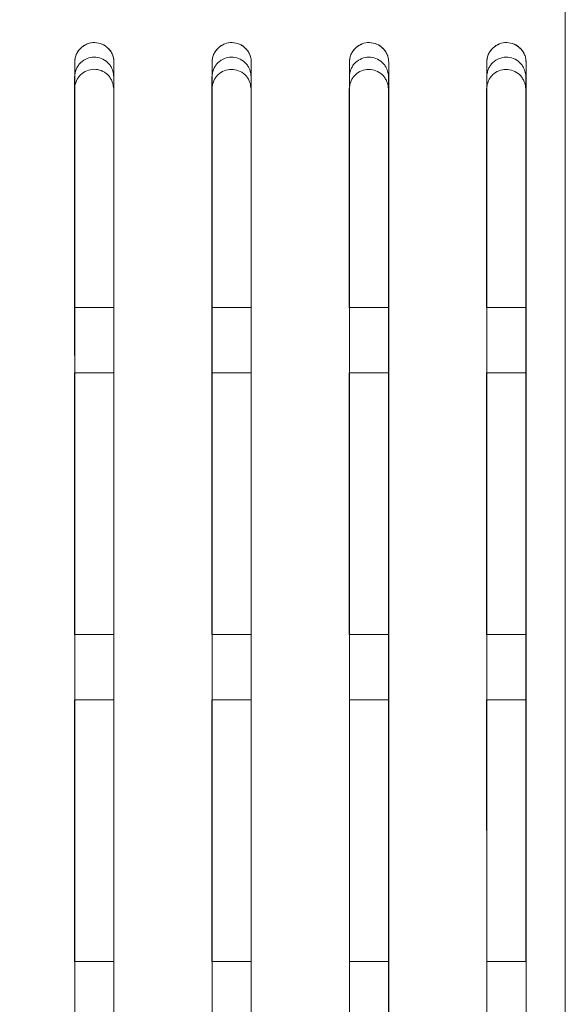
# Model space of a CAD drawing. Header units: millimetres. Extents: x 19 to 844, y 7 to 552.
# Tile 92 of 177: x 199.98 to 206.65, y 356.9 to 368.94. Entities that reach past the tile are written whole.
import ezdxf

# ---------------------------------------------------------------- set-up
doc = ezdxf.new("R2010")
doc.units = ezdxf.units.MM
doc.styles.add('SLDTEXTSTYLE0', font='TXT', dxfattribs={"width": 0.75})
doc.dimstyles.new('SLDDIMSTYLE0', dxfattribs={"dimtxt": 3.5, "dimasz": 3.302, "dimexe": 0, "dimexo": 0.0625, "dimgap": 0.875, "dimtad": 0, "dimtih": 1, "dimtoh": 1, "dimdec": 1, "dimlfac": 2.5, "dimrnd": 1e-09, "dimzin": 4, "dimdsep": 46, "dimtxsty": 'SLDTEXTSTYLE0', "dimsah": 1, "dimcen": 0.09, "dimadec": 0, "dimazin": 1, "dimtfac": 1, "dimtdec": 1, "dimtofl": 0, "dimtmove": 0, "dimatfit": 3, "dimfxl": 0, "dimfrac": 2, "dimtolj": 1, "dimtzin": 12, "dimarcsym": 0})

# ---------------------------------------------------------------- blocks, each defined once
blk = doc.blocks.new('_D_14')
at = {"color": 7, "linetype": 'Continuous', "lineweight": 0}
for p, q in [((166.648, 330.358), (166.648, 395.758)), ((206.648, 330.358), (206.648, 395.758)), ((166.648, 392.583), (177.468, 392.583)), ((206.648, 392.583), (195.829, 392.583))]:
    blk.add_line(p, q, dxfattribs=at)
for points in [[(166.648, 392.583), (169.95, 392.075), (169.95, 393.091)], [(206.648, 392.583), (203.346, 393.091), (203.346, 392.075)]]:
    blk.add_solid(points, dxfattribs=at)
at = {"color": 7, "linetype": 'Continuous', "lineweight": 0, "char_height": 3.5, "attachment_point": 1, "style": 'SLDTEXTSTYLE0'}
for s, insert in [('2X', (177.468, 394.316)), ('100.0', (184.191, 394.316))]:
    blk.add_mtext(s, dxfattribs=dict(at, insert=insert))

msp = doc.modelspace()

# ---------------------------------------------------------------- linework, layer by layer
at = {"color": 7, "linetype": 'Continuous', "lineweight": 15}
for p, q in [((200.647, 368.246), (200.648, 361.424)), ((200.647, 368.246), (200.648, 361.424)), ((200.647, 368.246), (200.648, 361.424)), ((200.647, 368.246), (200.648, 361.424)), ((202.327, 368.246), (202.327, 361.424)), ((202.327, 368.246), (202.327, 361.424)), ((202.327, 368.246), (202.327, 361.424)), ((202.327, 368.246), (202.327, 361.424)), ((204.007, 368.246), (204.007, 361.424)), ((204.007, 368.246), (204.007, 361.424)), ((204.007, 368.246), (204.007, 361.424)), ((204.007, 368.246), (204.007, 361.424)), ((205.687, 368.245), (205.687, 361.354)), ((205.687, 368.245), (205.687, 361.354)), ((205.687, 368.245), (205.687, 361.354)), ((205.687, 368.245), (205.687, 361.354)), ((200.646, 368.097), (200.646, 365.424)), ((201.126, 365.424), (201.126, 368.097)), ((202.326, 368.097), (202.326, 365.424)), ((202.806, 365.424), (202.805, 368.097)), ((204.005, 368.097), (204.006, 365.424)), ((204.486, 365.424), (204.485, 368.097)), ((205.685, 368.097), (205.685, 365.424)), ((206.165, 365.424), (206.165, 368.097)), ((200.648, 365.424), (201.128, 365.424)), ((202.328, 365.424), (202.808, 365.424)), ((204.008, 365.424), (204.488, 365.424)), ((205.688, 365.424), (206.168, 365.424)), ((200.646, 364.624), (200.647, 361.424)), ((201.128, 364.624), (200.648, 364.624)), ((202.326, 364.624), (202.327, 361.424)), ((202.808, 364.624), (202.328, 364.624)), ((204.006, 364.624), (204.006, 361.424)), ((204.488, 364.624), (204.008, 364.624)), ((205.686, 364.624), (205.686, 361.424)), ((206.168, 364.624), (205.688, 364.624)), ((201.128, 361.424), (200.648, 361.424)), ((202.808, 361.424), (202.328, 361.424)), ((204.488, 361.424), (204.008, 361.424)), ((206.168, 361.424), (205.688, 361.424)), ((200.647, 360.624), (200.647, 357.424)), ((200.648, 360.624), (201.128, 360.624)), ((201.127, 357.424), (201.127, 360.624)), ((202.327, 360.624), (202.327, 357.424)), ((202.328, 360.624), (202.808, 360.624)), ((202.807, 357.424), (202.807, 360.624)), ((204.007, 360.624), (204.007, 357.424)), ((204.008, 360.624), (204.488, 360.624)), ((204.487, 357.424), (204.486, 360.624)), ((205.686, 360.624), (205.687, 357.424)), ((205.688, 360.624), (206.168, 360.624)), ((206.167, 357.424), (206.166, 360.624)), ((201.128, 357.424), (200.648, 357.424)), ((202.808, 357.424), (202.328, 357.424)), ((204.488, 357.424), (204.008, 357.424)), ((206.168, 357.424), (205.688, 357.424))]:
    msp.add_line(p, q, dxfattribs=at)
for points, knots in [([(201.128, 368.424), (201.128, 368.433), (201.128, 368.45), (201.123, 368.476), (201.114, 368.51), (201.094, 368.551), (201.052, 368.604), (200.986, 368.65), (200.893, 368.67), (200.815, 368.656), (200.759, 368.628), (200.717, 368.594), (200.679, 368.548), (200.653, 368.488), (200.65, 368.445), (200.648, 368.424)], [0, 0, 0, 0, 0.036716, 0.072431, 0.107522, 0.181691, 0.256585, 0.376343, 0.493414, 0.61244, 0.673762, 0.737379, 0.825214, 0.910727, 1, 1, 1, 1]), ([(200.648, 368.424), (200.649, 368.434), (200.649, 368.453), (200.654, 368.479), (200.661, 368.5), (200.671, 368.528), (200.69, 368.562), (200.732, 368.61), (200.799, 368.653), (200.893, 368.67), (200.984, 368.65), (201.049, 368.607), (201.088, 368.559), (201.11, 368.52), (201.125, 368.474), (201.127, 368.442), (201.128, 368.424)], [0, 0, 0, 0, 0.04222, 0.078607, 0.109158, 0.133873, 0.201866, 0.263465, 0.389797, 0.50653, 0.620016, 0.743148, 0.802567, 0.868345, 0.923594, 1, 1, 1, 1]), ([(202.808, 368.424), (202.808, 368.433), (202.808, 368.45), (202.803, 368.476), (202.794, 368.51), (202.774, 368.551), (202.732, 368.604), (202.666, 368.65), (202.573, 368.67), (202.495, 368.656), (202.439, 368.628), (202.397, 368.594), (202.359, 368.548), (202.333, 368.488), (202.33, 368.445), (202.328, 368.424)], [0, 0, 0, 0, 0.036715, 0.072431, 0.107522, 0.181684, 0.256565, 0.376299, 0.493353, 0.612381, 0.67371, 0.737338, 0.825187, 0.910714, 1, 1, 1, 1]), ([(202.328, 368.424), (202.329, 368.434), (202.329, 368.453), (202.334, 368.479), (202.341, 368.5), (202.351, 368.528), (202.37, 368.562), (202.412, 368.61), (202.479, 368.653), (202.573, 368.67), (202.664, 368.65), (202.729, 368.607), (202.768, 368.559), (202.79, 368.52), (202.805, 368.474), (202.807, 368.442), (202.808, 368.424)], [0, 0, 0, 0, 0.042266, 0.078672, 0.109216, 0.133898, 0.201911, 0.263515, 0.389868, 0.506599, 0.62007, 0.743176, 0.802591, 0.868351, 0.923638, 1, 1, 1, 1]), ([(204.488, 368.424), (204.488, 368.433), (204.488, 368.45), (204.483, 368.476), (204.474, 368.51), (204.454, 368.551), (204.412, 368.604), (204.346, 368.65), (204.253, 368.67), (204.175, 368.656), (204.119, 368.628), (204.077, 368.594), (204.039, 368.548), (204.013, 368.488), (204.01, 368.445), (204.008, 368.424)], [0, 0, 0, 0, 0.036715, 0.072431, 0.107522, 0.181677, 0.256547, 0.376254, 0.493291, 0.61232, 0.673656, 0.737294, 0.825158, 0.910699, 1, 1, 1, 1]), ([(204.008, 368.424), (204.009, 368.434), (204.009, 368.453), (204.014, 368.479), (204.021, 368.5), (204.031, 368.528), (204.05, 368.562), (204.092, 368.61), (204.159, 368.653), (204.253, 368.67), (204.345, 368.65), (204.409, 368.607), (204.448, 368.559), (204.47, 368.52), (204.485, 368.474), (204.487, 368.442), (204.488, 368.424)], [0, 0, 0, 0, 0.042313, 0.078739, 0.109276, 0.133923, 0.201958, 0.263567, 0.389942, 0.506668, 0.620124, 0.743203, 0.802614, 0.868356, 0.92368, 1, 1, 1, 1]), ([(206.168, 368.424), (206.168, 368.433), (206.168, 368.45), (206.163, 368.476), (206.154, 368.51), (206.134, 368.551), (206.092, 368.603), (206.026, 368.65), (205.933, 368.67), (205.855, 368.656), (205.799, 368.628), (205.757, 368.594), (205.719, 368.548), (205.693, 368.488), (205.69, 368.445), (205.688, 368.424)], [0, 0, 0, 0, 0.036716, 0.072432, 0.107524, 0.181672, 0.256529, 0.37621, 0.493228, 0.612256, 0.673599, 0.737248, 0.825127, 0.910684, 1, 1, 1, 1]), ([(205.688, 368.424), (205.689, 368.434), (205.689, 368.453), (205.694, 368.479), (205.701, 368.501), (205.711, 368.529), (205.73, 368.562), (205.772, 368.61), (205.839, 368.653), (205.933, 368.67), (206.025, 368.65), (206.089, 368.607), (206.128, 368.559), (206.15, 368.52), (206.165, 368.474), (206.167, 368.442), (206.168, 368.424)], [0, 0, 0, 0, 0.04236, 0.078806, 0.109336, 0.133951, 0.202007, 0.263621, 0.390017, 0.506738, 0.620177, 0.743228, 0.802635, 0.868361, 0.923721, 1, 1, 1, 1]), ([(201.127, 368.246), (201.125, 368.258), (201.123, 368.282), (201.115, 368.315), (201.102, 368.351), (201.082, 368.387), (201.042, 368.433), (200.976, 368.474), (200.886, 368.492), (200.795, 368.473), (200.731, 368.432), (200.691, 368.386), (200.669, 368.345), (200.654, 368.297), (200.649, 368.264), (200.647, 368.246)], [0, 0, 0, 0, 0.05157, 0.099007, 0.142739, 0.205805, 0.267326, 0.387241, 0.501654, 0.61589, 0.735323, 0.79644, 0.859067, 0.925271, 1, 1, 1, 1]), ([(201.127, 368.246), (201.125, 368.258), (201.123, 368.282), (201.115, 368.315), (201.102, 368.351), (201.082, 368.387), (201.042, 368.433), (200.976, 368.474), (200.886, 368.492), (200.795, 368.473), (200.731, 368.432), (200.691, 368.386), (200.669, 368.345), (200.654, 368.297), (200.649, 368.264), (200.647, 368.246)], [0, 0, 0, 0, 0.05157, 0.099007, 0.142739, 0.205805, 0.267326, 0.387241, 0.501654, 0.61589, 0.735323, 0.79644, 0.859067, 0.925271, 1, 1, 1, 1]), ([(201.127, 368.246), (201.125, 368.258), (201.123, 368.282), (201.115, 368.315), (201.102, 368.351), (201.082, 368.387), (201.042, 368.433), (200.976, 368.474), (200.886, 368.492), (200.795, 368.473), (200.731, 368.432), (200.691, 368.386), (200.669, 368.345), (200.654, 368.297), (200.649, 368.264), (200.647, 368.246)], [0, 0, 0, 0, 0.0515738, 0.0990131, 0.142747, 0.2058143, 0.2673348, 0.387246, 0.5016539, 0.6158841, 0.7353133, 0.7964306, 0.859059, 0.925266, 1, 1, 1, 1]), ([(201.127, 368.246), (201.125, 368.258), (201.123, 368.282), (201.115, 368.315), (201.102, 368.351), (201.082, 368.387), (201.042, 368.433), (200.976, 368.474), (200.886, 368.492), (200.795, 368.473), (200.731, 368.432), (200.691, 368.386), (200.669, 368.345), (200.654, 368.297), (200.649, 368.264), (200.647, 368.246)], [0, 0, 0, 0, 0.0515738, 0.0990131, 0.142747, 0.2058143, 0.2673348, 0.387246, 0.5016539, 0.6158841, 0.7353133, 0.7964306, 0.859059, 0.925266, 1, 1, 1, 1]), ([(202.807, 368.246), (202.805, 368.258), (202.802, 368.282), (202.794, 368.315), (202.782, 368.351), (202.762, 368.387), (202.722, 368.433), (202.656, 368.474), (202.565, 368.492), (202.475, 368.473), (202.41, 368.432), (202.371, 368.386), (202.348, 368.345), (202.333, 368.297), (202.329, 368.264), (202.327, 368.246)], [0, 0, 0, 0, 0.05158, 0.099024, 0.142762, 0.205836, 0.267366, 0.387299, 0.501722, 0.615957, 0.735377, 0.796486, 0.859103, 0.925294, 1, 1, 1, 1]), ([(202.807, 368.246), (202.805, 368.258), (202.802, 368.282), (202.794, 368.315), (202.782, 368.351), (202.762, 368.387), (202.722, 368.433), (202.656, 368.474), (202.565, 368.492), (202.475, 368.473), (202.41, 368.432), (202.371, 368.386), (202.348, 368.345), (202.333, 368.297), (202.329, 368.264), (202.327, 368.246)], [0, 0, 0, 0, 0.05158, 0.099024, 0.142762, 0.205836, 0.267366, 0.387299, 0.501722, 0.615957, 0.735377, 0.796486, 0.859103, 0.925294, 1, 1, 1, 1]), ([(202.807, 368.246), (202.805, 368.258), (202.802, 368.282), (202.794, 368.315), (202.782, 368.351), (202.762, 368.387), (202.722, 368.433), (202.656, 368.474), (202.565, 368.492), (202.475, 368.473), (202.41, 368.432), (202.371, 368.386), (202.348, 368.345), (202.333, 368.297), (202.329, 368.264), (202.327, 368.246)], [0, 0, 0, 0, 0.051583, 0.09903, 0.14277, 0.205845, 0.267375, 0.387304, 0.501721, 0.615951, 0.735367, 0.796477, 0.859095, 0.925289, 1, 1, 1, 1]), ([(202.807, 368.246), (202.805, 368.258), (202.802, 368.282), (202.794, 368.315), (202.782, 368.351), (202.762, 368.387), (202.722, 368.433), (202.656, 368.474), (202.565, 368.492), (202.475, 368.473), (202.41, 368.432), (202.371, 368.386), (202.348, 368.345), (202.333, 368.297), (202.329, 368.264), (202.327, 368.246)], [0, 0, 0, 0, 0.051583, 0.09903, 0.14277, 0.205845, 0.267375, 0.387304, 0.501721, 0.615951, 0.735367, 0.796477, 0.859095, 0.925289, 1, 1, 1, 1]), ([(204.487, 368.246), (204.485, 368.258), (204.482, 368.282), (204.474, 368.315), (204.462, 368.351), (204.442, 368.387), (204.401, 368.433), (204.336, 368.474), (204.245, 368.492), (204.155, 368.473), (204.09, 368.432), (204.05, 368.386), (204.028, 368.344), (204.013, 368.297), (204.009, 368.263), (204.007, 368.246)], [0, 0, 0, 0, 0.05159, 0.099042, 0.142785, 0.205868, 0.267407, 0.387357, 0.501789, 0.616024, 0.735431, 0.796532, 0.859139, 0.925317, 1, 1, 1, 1]), ([(204.487, 368.246), (204.485, 368.258), (204.482, 368.282), (204.474, 368.315), (204.462, 368.351), (204.442, 368.387), (204.401, 368.433), (204.336, 368.474), (204.245, 368.492), (204.155, 368.473), (204.09, 368.432), (204.05, 368.386), (204.028, 368.344), (204.013, 368.297), (204.009, 368.263), (204.007, 368.246)], [0, 0, 0, 0, 0.05159, 0.099042, 0.142785, 0.205868, 0.267407, 0.387357, 0.501789, 0.616024, 0.735431, 0.796532, 0.859139, 0.925317, 1, 1, 1, 1]), ([(204.487, 368.246), (204.485, 368.258), (204.482, 368.282), (204.474, 368.315), (204.462, 368.351), (204.442, 368.387), (204.401, 368.433), (204.336, 368.474), (204.245, 368.492), (204.155, 368.473), (204.09, 368.432), (204.05, 368.386), (204.028, 368.344), (204.013, 368.297), (204.009, 368.263), (204.007, 368.246)], [0, 0, 0, 0, 0.051593, 0.099048, 0.142793, 0.205877, 0.267416, 0.387363, 0.501789, 0.616018, 0.735421, 0.796522, 0.859131, 0.925312, 1, 1, 1, 1]), ([(204.487, 368.246), (204.485, 368.258), (204.482, 368.282), (204.474, 368.315), (204.462, 368.351), (204.442, 368.387), (204.401, 368.433), (204.336, 368.474), (204.245, 368.492), (204.155, 368.473), (204.09, 368.432), (204.05, 368.386), (204.028, 368.344), (204.013, 368.297), (204.009, 368.263), (204.007, 368.246)], [0, 0, 0, 0, 0.051593, 0.099048, 0.142793, 0.205877, 0.267416, 0.387363, 0.501789, 0.616018, 0.735421, 0.796522, 0.859131, 0.925312, 1, 1, 1, 1]), ([(206.166, 368.245), (206.165, 368.258), (206.162, 368.281), (206.154, 368.315), (206.142, 368.351), (206.122, 368.387), (206.081, 368.433), (206.016, 368.474), (205.925, 368.491), (205.834, 368.473), (205.77, 368.431), (205.73, 368.385), (205.708, 368.344), (205.693, 368.297), (205.689, 368.263), (205.687, 368.245)], [0, 0, 0, 0, 0.0516, 0.09906, 0.142809, 0.2059, 0.267448, 0.387417, 0.501857, 0.616091, 0.735483, 0.796576, 0.859174, 0.925339, 1, 1, 1, 1]), ([(206.166, 368.245), (206.165, 368.258), (206.162, 368.281), (206.154, 368.315), (206.142, 368.351), (206.122, 368.387), (206.081, 368.433), (206.016, 368.474), (205.925, 368.491), (205.834, 368.473), (205.77, 368.431), (205.73, 368.385), (205.708, 368.344), (205.693, 368.297), (205.689, 368.263), (205.687, 368.245)], [0, 0, 0, 0, 0.0516, 0.09906, 0.142809, 0.2059, 0.267448, 0.387417, 0.501857, 0.616091, 0.735483, 0.796576, 0.859174, 0.925339, 1, 1, 1, 1]), ([(206.166, 368.245), (206.165, 368.258), (206.162, 368.281), (206.154, 368.315), (206.142, 368.351), (206.122, 368.387), (206.081, 368.433), (206.016, 368.474), (205.925, 368.491), (205.834, 368.473), (205.77, 368.431), (205.73, 368.385), (205.708, 368.344), (205.693, 368.297), (205.689, 368.263), (205.687, 368.245)], [0, 0, 0, 0, 0.051604, 0.099066, 0.142817, 0.205909, 0.267457, 0.387422, 0.501856, 0.616084, 0.735474, 0.796566, 0.859166, 0.925334, 1, 1, 1, 1]), ([(206.166, 368.245), (206.165, 368.258), (206.162, 368.281), (206.154, 368.315), (206.142, 368.351), (206.122, 368.387), (206.081, 368.433), (206.016, 368.474), (205.925, 368.491), (205.834, 368.473), (205.77, 368.431), (205.73, 368.385), (205.708, 368.344), (205.693, 368.297), (205.689, 368.263), (205.687, 368.245)], [0, 0, 0, 0, 0.051604, 0.099066, 0.142817, 0.205909, 0.267457, 0.387422, 0.501856, 0.616084, 0.735474, 0.796566, 0.859166, 0.925334, 1, 1, 1, 1]), ([(200.648, 341.624), (200.648, 344.5), (200.648, 351.181), (200.648, 360.084), (200.648, 366.123), (200.648, 368.424)], [0.3144226, 0.3144226, 0.3144226, 0.3144226, 0.5, 0.75, 0.9046664, 0.9046664, 0.9046664, 0.9046664]), ([(200.648, 368.424), (200.648, 366.123), (200.648, 360.084), (200.648, 351.181), (200.648, 344.5), (200.648, 341.624)], [0.3144223, 0.3144223, 0.3144223, 0.3144223, 0.4690877, 0.7190877, 0.9046654, 0.9046654, 0.9046654, 0.9046654]), ([(201.128, 341.624), (201.128, 344.5), (201.128, 351.183), (201.128, 360.085), (201.128, 366.124), (201.128, 368.424)], [0.3143969, 0.3143969, 0.3143969, 0.3143969, 0.5, 0.75, 0.9045891, 0.9045891, 0.9045891, 0.9045891]), ([(201.128, 341.624), (201.128, 344.5), (201.128, 351.183), (201.128, 360.085), (201.128, 366.124), (201.128, 368.424)], [0.314397, 0.314397, 0.314397, 0.314397, 0.5, 0.75, 0.9045902, 0.9045902, 0.9045902, 0.9045902]), ([(202.328, 341.624), (202.328, 344.502), (202.328, 351.187), (202.328, 360.089), (202.328, 366.127), (202.328, 368.424)], [0.3143286, 0.3143286, 0.3143286, 0.3143286, 0.5, 0.75, 0.9043844, 0.9043844, 0.9043844, 0.9043844]), ([(202.328, 368.424), (202.328, 366.127), (202.328, 360.089), (202.328, 351.187), (202.328, 344.502), (202.328, 341.624)], [0.3143282, 0.3143282, 0.3143282, 0.3143282, 0.4687114, 0.7187114, 0.9043833, 0.9043833, 0.9043833, 0.9043833]), ([(202.808, 341.624), (202.808, 344.503), (202.808, 351.189), (202.808, 360.091), (202.808, 366.128), (202.808, 368.424)], [0.3142997, 0.3142997, 0.3142997, 0.3142997, 0.5, 0.75, 0.904298, 0.904298, 0.904298, 0.904298]), ([(202.808, 341.624), (202.808, 344.503), (202.808, 351.189), (202.808, 360.091), (202.808, 366.128), (202.808, 368.424)], [0.3143, 0.3143, 0.3143, 0.3143, 0.5, 0.75, 0.9042992, 0.9042992, 0.9042992, 0.9042992]), ([(204.008, 341.624), (204.008, 344.505), (204.008, 351.193), (204.008, 360.096), (204.008, 366.131), (204.008, 368.424)], [0.3142239, 0.3142239, 0.3142239, 0.3142239, 0.5, 0.75, 0.9040707, 0.9040707, 0.9040707, 0.9040707]), ([(204.008, 368.424), (204.008, 366.13), (204.008, 360.096), (204.008, 351.193), (204.008, 344.505), (204.008, 341.624)], [0.3142235, 0.3142235, 0.3142235, 0.3142235, 0.4682928, 0.7182928, 0.9040694, 0.9040694, 0.9040694, 0.9040694]), ([(204.488, 341.624), (204.488, 344.506), (204.488, 351.195), (204.488, 360.098), (204.488, 366.132), (204.488, 368.424)], [0.3141921, 0.3141921, 0.3141921, 0.3141921, 0.5, 0.75, 0.9039752, 0.9039752, 0.9039752, 0.9039752]), ([(204.488, 341.624), (204.488, 344.506), (204.488, 351.195), (204.488, 360.098), (204.488, 366.132), (204.488, 368.424)], [0.3141923, 0.3141923, 0.3141923, 0.3141923, 0.5, 0.75, 0.9039765, 0.9039765, 0.9039765, 0.9039765]), ([(205.688, 341.624), (205.688, 344.508), (205.688, 351.2), (205.688, 360.103), (205.688, 366.135), (205.688, 368.424)], [0.3141087, 0.3141087, 0.3141087, 0.3141087, 0.5, 0.75, 0.9037253, 0.9037253, 0.9037253, 0.9037253]), ([(205.688, 368.424), (205.688, 366.135), (205.688, 360.103), (205.688, 351.2), (205.688, 344.508), (205.688, 341.624)], [0.3141082, 0.3141082, 0.3141082, 0.3141082, 0.4678321, 0.7178321, 0.9037239, 0.9037239, 0.9037239, 0.9037239]), ([(206.168, 341.624), (206.168, 344.508), (206.168, 351.203), (206.168, 360.105), (206.168, 366.136), (206.168, 368.424)], [0.3140738, 0.3140738, 0.3140738, 0.3140738, 0.5, 0.75, 0.9036208, 0.9036208, 0.9036208, 0.9036208]), ([(206.168, 341.624), (206.168, 344.508), (206.168, 351.203), (206.168, 360.105), (206.168, 366.136), (206.168, 368.424)], [0.3140741, 0.3140741, 0.3140741, 0.3140741, 0.5, 0.75, 0.9036222, 0.9036222, 0.9036222, 0.9036222]), ([(201.126, 368.097), (201.124, 368.11), (201.121, 368.133), (201.113, 368.167), (201.101, 368.202), (201.081, 368.239), (201.041, 368.285), (200.975, 368.326), (200.884, 368.343), (200.794, 368.325), (200.729, 368.283), (200.69, 368.237), (200.667, 368.196), (200.652, 368.149), (200.648, 368.115), (200.646, 368.097)], [0, 0, 0, 0, 0.051562, 0.09899, 0.142714, 0.205774, 0.267299, 0.387244, 0.501689, 0.615948, 0.735393, 0.796504, 0.859114, 0.925295, 1, 1, 1, 1]), ([(201.128, 341.624), (201.128, 344.125), (201.128, 349.17), (201.128, 356.083), (201.127, 362.453), (201.127, 366.314), (201.127, 368.246)], [0, 0, 0, 0, 0.276242, 0.55728, 0.778517, 1, 1, 1, 1]), ([(201.128, 341.624), (201.128, 344.125), (201.128, 349.17), (201.128, 356.083), (201.127, 362.453), (201.127, 366.314), (201.127, 368.246)], [0, 0, 0, 0, 0.276242, 0.55728, 0.778517, 1, 1, 1, 1]), ([(201.128, 341.623), (201.128, 344.125), (201.128, 349.17), (201.128, 356.083), (201.127, 362.453), (201.127, 366.314), (201.127, 368.246)], [0, 0, 0, 0, 0.276245, 0.557282, 0.778518, 1, 1, 1, 1]), ([(201.128, 341.623), (201.128, 344.125), (201.128, 349.17), (201.128, 356.083), (201.127, 362.453), (201.127, 366.314), (201.127, 368.246)], [0, 0, 0, 0, 0.276245, 0.557282, 0.778518, 1, 1, 1, 1]), ([(202.805, 368.097), (202.804, 368.109), (202.801, 368.133), (202.793, 368.167), (202.781, 368.202), (202.761, 368.239), (202.72, 368.285), (202.655, 368.325), (202.564, 368.343), (202.474, 368.324), (202.409, 368.283), (202.369, 368.237), (202.347, 368.196), (202.332, 368.149), (202.328, 368.115), (202.326, 368.097)], [0, 0, 0, 0, 0.051572, 0.099008, 0.142738, 0.205807, 0.267341, 0.387306, 0.50176, 0.616019, 0.73545, 0.796552, 0.859152, 0.925319, 1, 1, 1, 1]), ([(202.808, 348.624), (202.808, 348.784), (202.808, 351.481), (202.808, 356.077), (202.807, 362.454), (202.807, 366.314), (202.807, 368.246)], [0, 0, 0, 0, 0.023864, 0.402889, 0.701274, 1, 1, 1, 1]), ([(202.808, 348.624), (202.808, 348.784), (202.808, 351.481), (202.808, 356.077), (202.807, 362.454), (202.807, 366.314), (202.807, 368.246)], [0, 0, 0, 0, 0.023864, 0.402889, 0.701274, 1, 1, 1, 1]), ([(202.808, 348.624), (202.808, 348.784), (202.808, 351.481), (202.808, 356.077), (202.807, 362.454), (202.807, 366.314), (202.807, 368.246)], [0, 0, 0, 0, 0.023864, 0.402889, 0.701274, 1, 1, 1, 1]), ([(202.808, 348.624), (202.808, 348.784), (202.808, 351.481), (202.808, 356.077), (202.807, 362.454), (202.807, 366.314), (202.807, 368.246)], [0, 0, 0, 0, 0.023864, 0.402889, 0.701274, 1, 1, 1, 1]), ([(204.485, 368.097), (204.484, 368.109), (204.481, 368.133), (204.473, 368.167), (204.46, 368.202), (204.44, 368.238), (204.4, 368.284), (204.335, 368.325), (204.244, 368.343), (204.153, 368.324), (204.089, 368.283), (204.049, 368.237), (204.027, 368.196), (204.012, 368.149), (204.008, 368.115), (204.005, 368.097)], [0, 0, 0, 0, 0.051582, 0.099026, 0.142762, 0.205841, 0.267385, 0.387368, 0.501832, 0.616089, 0.735506, 0.796599, 0.859189, 0.925342, 1, 1, 1, 1]), ([(204.488, 348.624), (204.488, 348.784), (204.488, 351.481), (204.488, 356.077), (204.487, 362.454), (204.487, 366.314), (204.487, 368.246)], [0, 0, 0, 0, 0.023857, 0.402873, 0.701261, 1, 1, 1, 1]), ([(204.488, 348.624), (204.488, 348.784), (204.488, 351.481), (204.488, 356.077), (204.487, 362.454), (204.487, 366.314), (204.487, 368.246)], [0, 0, 0, 0, 0.023857, 0.402873, 0.701261, 1, 1, 1, 1]), ([(204.488, 348.624), (204.488, 348.784), (204.488, 351.481), (204.488, 356.077), (204.487, 362.454), (204.487, 366.314), (204.487, 368.246)], [0, 0, 0, 0, 0.023857, 0.402873, 0.701261, 1, 1, 1, 1]), ([(204.488, 348.624), (204.488, 348.784), (204.488, 351.481), (204.488, 356.077), (204.487, 362.454), (204.487, 366.314), (204.487, 368.246)], [0, 0, 0, 0, 0.023857, 0.402873, 0.701261, 1, 1, 1, 1]), ([(206.165, 368.097), (206.163, 368.109), (206.161, 368.133), (206.152, 368.166), (206.14, 368.202), (206.12, 368.238), (206.08, 368.284), (206.014, 368.325), (205.923, 368.342), (205.833, 368.324), (205.768, 368.282), (205.729, 368.237), (205.707, 368.195), (205.692, 368.148), (205.687, 368.115), (205.685, 368.097)], [0, 0, 0, 0, 0.051593, 0.099045, 0.142788, 0.205875, 0.267429, 0.387431, 0.501903, 0.616159, 0.735561, 0.796645, 0.859225, 0.925365, 1, 1, 1, 1]), ([(206.168, 348.624), (206.168, 348.783), (206.168, 351.481), (206.168, 356.077), (206.167, 362.454), (206.167, 366.314), (206.166, 368.245)], [0, 0, 0, 0, 0.023851, 0.402855, 0.701247, 1, 1, 1, 1]), ([(206.168, 348.624), (206.168, 348.783), (206.168, 351.481), (206.168, 356.077), (206.167, 362.454), (206.167, 366.314), (206.166, 368.245)], [0, 0, 0, 0, 0.023851, 0.402855, 0.701247, 1, 1, 1, 1]), ([(206.168, 348.624), (206.168, 348.783), (206.168, 351.481), (206.168, 356.077), (206.167, 362.454), (206.167, 366.314), (206.166, 368.245)], [0, 0, 0, 0, 0.0238508, 0.4028553, 0.7012468, 1, 1, 1, 1]), ([(206.168, 348.624), (206.168, 348.783), (206.168, 351.481), (206.168, 356.077), (206.167, 362.454), (206.167, 366.314), (206.166, 368.245)], [0, 0, 0, 0, 0.0238508, 0.4028553, 0.7012468, 1, 1, 1, 1]), ([(201.127, 361.424), (201.127, 361.716), (201.127, 362.79), (201.126, 363.851), (201.126, 364.624)], [0, 0, 0, 0, 0.27242, 1, 1, 1, 1]), ([(202.807, 361.424), (202.807, 361.716), (202.806, 362.79), (202.806, 363.851), (202.806, 364.624)], [0, 0, 0, 0, 0.272352, 1, 1, 1, 1]), ([(204.486, 361.424), (204.486, 361.716), (204.486, 362.79), (204.486, 363.851), (204.486, 364.624)], [0, 0, 0, 0, 0.272276, 1, 1, 1, 1]), ([(206.166, 361.424), (206.166, 361.716), (206.166, 362.79), (206.166, 363.851), (206.166, 364.624)], [0, 0, 0, 0, 0.272192, 1, 1, 1, 1]), ([(200.648, 360.624), (200.648, 358.221), (200.648, 353.874), (200.648, 347.503), (200.648, 343.507), (200.648, 341.51)], [0, 0, 0, 0, 0.382154, 0.691324, 1, 1, 1, 1]), ([(200.648, 360.624), (200.648, 358.221), (200.648, 353.874), (200.648, 347.503), (200.648, 343.507), (200.648, 341.51)], [0, 0, 0, 0, 0.382154, 0.691324, 1, 1, 1, 1]), ([(200.648, 360.624), (200.648, 358.221), (200.648, 353.874), (200.648, 347.503), (200.648, 343.507), (200.648, 341.51)], [0, 0, 0, 0, 0.382154, 0.691324, 1, 1, 1, 1]), ([(200.648, 360.624), (200.648, 358.221), (200.648, 353.874), (200.648, 347.503), (200.648, 343.507), (200.648, 341.51)], [0, 0, 0, 0, 0.382154, 0.691324, 1, 1, 1, 1]), ([(202.327, 360.624), (202.328, 358.221), (202.328, 353.874), (202.328, 347.503), (202.328, 343.507), (202.328, 341.51)], [0, 0, 0, 0, 0.382168, 0.691334, 1, 1, 1, 1]), ([(202.327, 360.624), (202.328, 358.221), (202.328, 353.874), (202.328, 347.503), (202.328, 343.507), (202.328, 341.51)], [0, 0, 0, 0, 0.382168, 0.691334, 1, 1, 1, 1]), ([(202.327, 360.624), (202.328, 358.221), (202.328, 353.874), (202.328, 347.503), (202.328, 343.507), (202.328, 341.51)], [0, 0, 0, 0, 0.382168, 0.691334, 1, 1, 1, 1]), ([(202.327, 360.624), (202.328, 358.221), (202.328, 353.874), (202.328, 347.503), (202.328, 343.507), (202.328, 341.51)], [0, 0, 0, 0, 0.382168, 0.691334, 1, 1, 1, 1]), ([(204.007, 360.624), (204.008, 358.221), (204.008, 353.874), (204.008, 347.503), (204.008, 343.507), (204.008, 341.51)], [0, 0, 0, 0, 0.382184, 0.691346, 1, 1, 1, 1]), ([(204.007, 360.624), (204.008, 358.221), (204.008, 353.874), (204.008, 347.503), (204.008, 343.507), (204.008, 341.51)], [0, 0, 0, 0, 0.382184, 0.691346, 1, 1, 1, 1]), ([(204.007, 360.624), (204.008, 358.221), (204.008, 353.874), (204.008, 347.503), (204.008, 343.507), (204.008, 341.51)], [0, 0, 0, 0, 0.382184, 0.691346, 1, 1, 1, 1]), ([(204.007, 360.624), (204.008, 358.221), (204.008, 353.874), (204.008, 347.503), (204.008, 343.507), (204.008, 341.51)], [0, 0, 0, 0, 0.382184, 0.691346, 1, 1, 1, 1]), ([(205.687, 360.624), (205.687, 358.221), (205.688, 353.874), (205.688, 347.503), (205.688, 343.507), (205.688, 341.51)], [0, 0, 0, 0, 0.382202, 0.691359, 1, 1, 1, 1]), ([(205.687, 360.624), (205.687, 358.221), (205.688, 353.874), (205.688, 347.503), (205.688, 343.507), (205.688, 341.51)], [0, 0, 0, 0, 0.382202, 0.691359, 1, 1, 1, 1]), ([(205.687, 360.624), (205.687, 358.221), (205.688, 353.874), (205.688, 347.503), (205.688, 343.507), (205.688, 341.51)], [0, 0, 0, 0, 0.3822017, 0.6913594, 1, 1, 1, 1]), ([(205.687, 360.624), (205.687, 358.221), (205.688, 353.874), (205.688, 347.503), (205.688, 343.507), (205.688, 341.51)], [0, 0, 0, 0, 0.3822017, 0.6913594, 1, 1, 1, 1])]:
    msp.add_open_spline(points, degree=3, knots=knots, dxfattribs=at)

# ---------------------------------------------------------------- dimensions: what is measured, and where the dimension line sits
at = {"color": 7, "linetype": 'Continuous', "lineweight": 0}
dim = msp.add_linear_dim(base=(206.648, 392.583), p1=(166.648, 329.088), p2=(206.648, 329.088), text='2X <>', dimstyle='SLDDIMSTYLE0', dxfattribs=at)
dim.commit()
dim.dimension.update_dxf_attribs({"geometry": '_D_14', "text_midpoint": (186.648, 392.583), "dimtype": 160})

doc.saveas('drawing.dxf')
